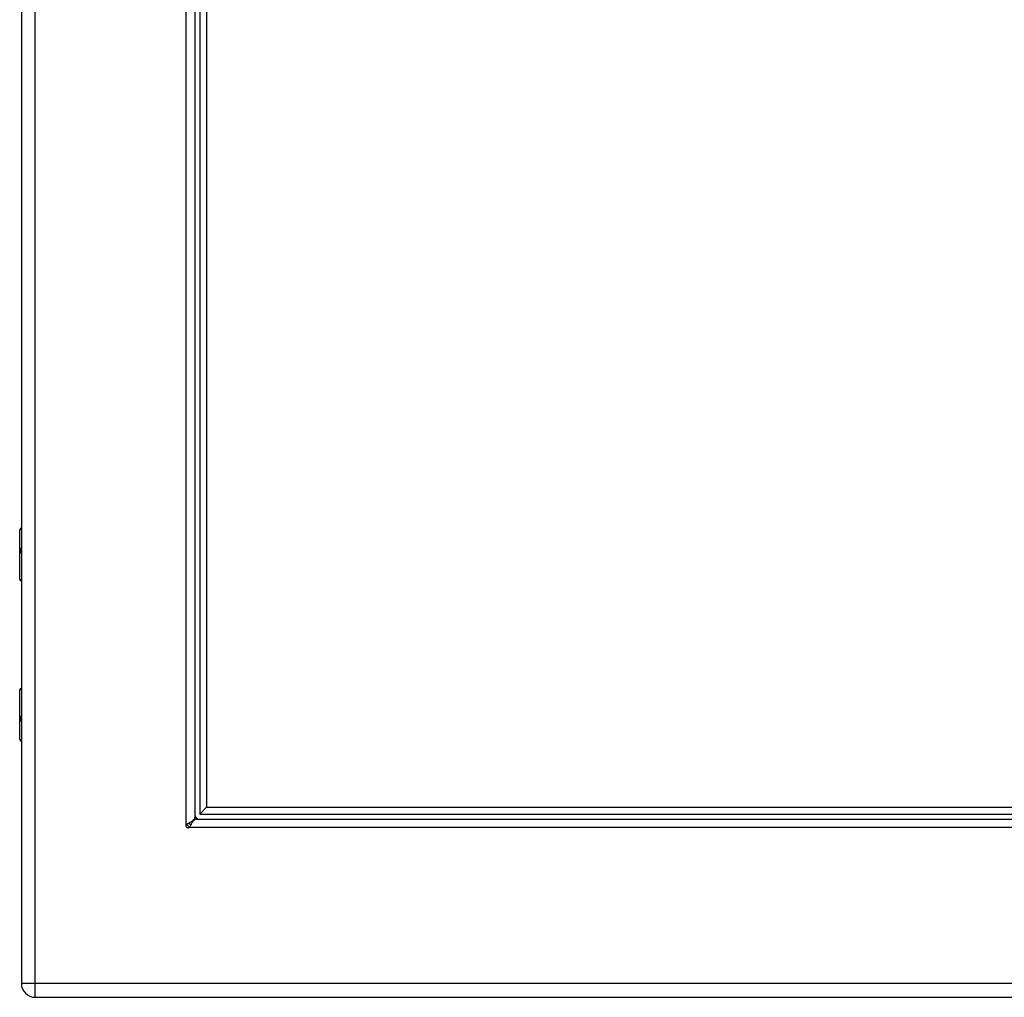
# Model space of a CAD drawing. Header units: inches. Extents: x 5 to 161, y 9 to 87.
# Tile 166 of 195: x 47 to 59, y 21 to 32. Entities that reach past the tile are written whole.
import ezdxf

# ---------------------------------------------------------------- set-up
doc = ezdxf.new("R2010")
doc.units = ezdxf.units.IN
doc.header["$MEASUREMENT"] = 0
doc.layers.add('Visible Edges(ANSI)', color=7, linetype='Continuous', lineweight=25)
doc.layers.add('Visible Tangent Edges(ANSI)', color=7, linetype='Continuous', lineweight=25)

msp = doc.modelspace()

# ---------------------------------------------------------------- linework, layer by layer
at = {"layer": 'Visible Edges(ANSI)'}
for p, q in [((47.437, 62.515), (47.437, 21.034)), ((49.468, 60.569), (49.468, 22.98)), ((49.527, 60.528), (49.527, 23.021)), ((49.606, 60.449), (49.606, 23.1)), ((47.417, 25.769), (47.417, 26.353)), ((47.437, 25.753), (47.433, 25.753)), ((47.417, 23.893), (47.417, 24.477)), ((47.433, 24.493), (47.437, 24.493)), ((49.527, 23.021), (49.606, 23.1)), ((49.606, 23.1), (74.705, 23.1)), ((49.486, 22.962), (74.825, 22.962)), ((49.527, 23.021), (74.784, 23.021)), ((47.598, 20.873), (77.194, 20.873))]:
    msp.add_line(p, q, dxfattribs=at)
at = {"layer": 'Visible Edges(ANSI)', "flags": 128}
for points in [[(49.375, 22.902), (49.381, 22.905), (49.387, 22.908), (49.393, 22.911), (49.399, 22.915), (49.405, 22.918), (49.411, 22.921), (49.416, 22.924), (49.422, 22.928), (49.427, 22.931), (49.432, 22.934), (49.436, 22.937), (49.441, 22.941), (49.445, 22.944), (49.449, 22.947), (49.452, 22.95), (49.455, 22.954), (49.458, 22.957), (49.461, 22.96), (49.463, 22.964), (49.465, 22.967), (49.466, 22.97), (49.467, 22.973), (49.468, 22.977), (49.468, 22.98)], [(49.486, 22.962), (49.482, 22.962), (49.479, 22.961), (49.476, 22.96), (49.473, 22.959), (49.469, 22.957), (49.466, 22.955), (49.463, 22.953), (49.459, 22.95), (49.456, 22.947), (49.453, 22.943), (49.45, 22.939), (49.446, 22.935), (49.443, 22.931), (49.44, 22.926), (49.437, 22.921), (49.433, 22.916), (49.43, 22.911), (49.427, 22.905), (49.424, 22.899), (49.42, 22.893), (49.417, 22.887), (49.414, 22.881), (49.41, 22.875), (49.407, 22.869)], [(49.369, 22.898), (49.369, 22.898), (49.369, 22.898), (49.369, 22.898), (49.369, 22.898), (49.37, 22.898), (49.37, 22.899), (49.37, 22.899), (49.37, 22.899), (49.371, 22.899), (49.371, 22.899), (49.371, 22.899), (49.371, 22.9), (49.372, 22.9), (49.372, 22.9), (49.372, 22.9), (49.373, 22.901), (49.373, 22.901), (49.373, 22.901), (49.374, 22.901), (49.374, 22.901), (49.374, 22.901), (49.374, 22.901), (49.374, 22.901), (49.375, 22.902)], [(49.407, 22.869), (49.407, 22.869), (49.407, 22.869), (49.407, 22.868), (49.407, 22.868), (49.407, 22.868), (49.406, 22.868), (49.406, 22.867), (49.406, 22.867), (49.406, 22.867), (49.406, 22.866), (49.406, 22.866), (49.405, 22.866), (49.405, 22.865), (49.405, 22.865), (49.405, 22.865), (49.405, 22.865), (49.404, 22.864), (49.404, 22.864), (49.404, 22.864), (49.404, 22.864), (49.404, 22.863), (49.404, 22.863), (49.404, 22.863), (49.403, 22.863)]]:
    msp.add_lwpolyline(points, dxfattribs=at)
at = {"layer": 'Visible Edges(ANSI)'}
for centre, radius, start, end in [((47.437, 26.353), 0.0197, 90.5386, 180), ((47.433, 25.769), 0.0157, 180, 270), ((47.433, 24.477), 0.0157, 90, 180), ((47.437, 23.893), 0.0197, 180, 269.4614), ((49.518, 23.012), 0.05, 180, 270), ((49.389, 22.884), 0.025, 146.132, 303.868), ((49.431, 22.925), 0.031, 197.0538, 251.6646), ((49.518, 23.012), 0.105, 222.8394, 227.1606), ((47.598, 21.034), 0.161, 180, 270)]:
    msp.add_arc(centre, radius, start, end, dxfattribs=at)
at = {"layer": 'Visible Tangent Edges(ANSI)'}
for p, q in [((47.598, 21.034), (47.598, 62.515)), ((49.369, 22.898), (49.369, 60.651)), ((47.437, 26.353), (47.417, 26.353)), ((47.417, 25.769), (47.437, 25.769)), ((47.437, 24.477), (47.417, 24.477)), ((47.417, 23.893), (47.437, 23.893)), ((74.907, 22.863), (49.403, 22.863)), ((47.598, 21.034), (47.437, 21.034)), ((77.194, 21.034), (47.598, 21.034)), ((47.598, 20.873), (47.598, 21.034))]:
    msp.add_line(p, q, dxfattribs=at)
at = {"layer": 'Visible Tangent Edges(ANSI)', "flags": 128}
for points in [[(47.437, 26.138), (47.435, 26.137), (47.433, 26.136), (47.432, 26.135), (47.431, 26.133), (47.43, 26.131), (47.429, 26.128), (47.428, 26.125), (47.427, 26.122), (47.427, 26.118), (47.426, 26.115), (47.426, 26.111), (47.426, 26.107), (47.426, 26.104), (47.426, 26.1), (47.427, 26.096), (47.427, 26.093), (47.428, 26.09), (47.429, 26.087), (47.43, 26.084), (47.431, 26.082), (47.432, 26.08), (47.433, 26.078), (47.435, 26.077), (47.437, 26.076)], [(47.437, 26.096), (47.436, 26.097), (47.436, 26.098), (47.436, 26.099), (47.436, 26.1), (47.436, 26.101), (47.436, 26.101), (47.435, 26.102), (47.435, 26.103), (47.435, 26.104), (47.435, 26.105), (47.435, 26.106), (47.435, 26.107), (47.435, 26.108), (47.435, 26.109), (47.435, 26.11), (47.435, 26.111), (47.435, 26.112), (47.436, 26.113), (47.436, 26.114), (47.436, 26.115), (47.436, 26.116), (47.436, 26.117), (47.436, 26.118), (47.437, 26.119)], [(47.437, 24.17), (47.435, 24.169), (47.433, 24.168), (47.432, 24.166), (47.431, 24.164), (47.43, 24.162), (47.429, 24.159), (47.428, 24.157), (47.427, 24.153), (47.427, 24.15), (47.426, 24.146), (47.426, 24.143), (47.426, 24.139), (47.426, 24.135), (47.426, 24.131), (47.427, 24.128), (47.427, 24.124), (47.428, 24.121), (47.429, 24.118), (47.43, 24.116), (47.431, 24.113), (47.432, 24.111), (47.433, 24.11), (47.435, 24.109), (47.437, 24.108)], [(47.437, 24.128), (47.436, 24.128), (47.436, 24.129), (47.436, 24.13), (47.436, 24.131), (47.436, 24.132), (47.436, 24.133), (47.435, 24.134), (47.435, 24.135), (47.435, 24.136), (47.435, 24.137), (47.435, 24.138), (47.435, 24.139), (47.435, 24.14), (47.435, 24.141), (47.435, 24.142), (47.435, 24.143), (47.435, 24.144), (47.436, 24.145), (47.436, 24.146), (47.436, 24.147), (47.436, 24.147), (47.436, 24.148), (47.436, 24.149), (47.437, 24.15)]]:
    msp.add_lwpolyline(points, dxfattribs=at)
at = {"layer": 'Visible Tangent Edges(ANSI)'}
msp.add_arc((49.431, 22.925), 0.062, 202.6541, 246.7155, dxfattribs=at)

doc.saveas('drawing.dxf')
